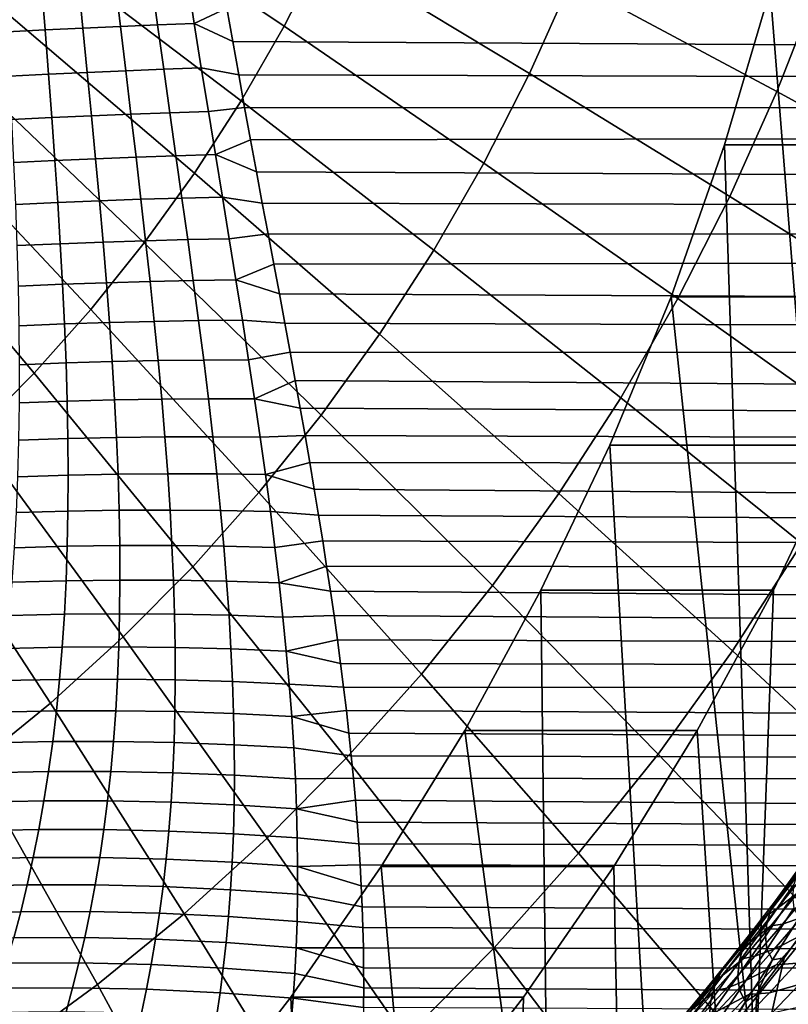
# Model space of a CAD drawing. Header units: metres. Extents: x -248 to 28, y -28 to 28.
# Tile 78 of 256: x -200.54 to -195.45, y -12.02 to -5.5. Entities that reach past the tile are written whole.
import ezdxf

# ---------------------------------------------------------------- set-up
doc = ezdxf.new("R2010")
doc.units = ezdxf.units.M
doc.layers.add('solid_10_061_053_XXX', color=7, linetype='CONTINUOUS')

msp = doc.modelspace()

# ---------------------------------------------------------------- linework, layer by layer
at = {"layer": 'solid_10_061_053_XXX'}
for points in [[(-198.784988, -5.546384, 183.458908), (-198.524582, -5.036012, 183.364136), (-199.925476, -4.205891, 184.278671), (-200.14296, -4.632135, 184.357834)], [(-195.319946, -4.264351, 165.432709), (-195.56781, -5.305993, 165.522919), (-195.065857, -11.56811, 165.340225)], [(-197.159912, -5.859106, 182.390381), (-196.886566, -5.249258, 182.290894), (-198.289642, -4.511836, 183.278625), (-198.524582, -5.036012, 183.364136)], [(-195.522003, -5.979356, 181.245468), (-195.245239, -5.268297, 181.14473), (-196.6436, -4.625021, 182.202454), (-196.886566, -5.249258, 182.290894)], [(-199.070129, -6.041555, 183.562698), (-198.784988, -5.546384, 183.458908), (-200.14296, -4.632135, 184.357834), (-200.381088, -5.045683, 184.444504)], [(-199.379227, -6.520166, 183.675201), (-199.070129, -6.041555, 183.562698), (-200.381088, -5.045683, 184.444504), (-200.639236, -5.445402, 184.538467)], [(-197.462875, -6.452895, 182.500656), (-197.159912, -5.859106, 182.390381), (-198.524582, -5.036012, 183.364136), (-198.784988, -5.546384, 183.458908)], [(-199.380203, -5.528793, 133.93454), (-199.426239, -5.231208, 133.834274), (-199.202881, -5.202627, 133.749222), (-199.164597, -5.426773, 133.822357)], [(-200.391922, -5.273811, 134.024231), (-200.368484, -5.571302, 134.128906), (-200.620331, -5.583912, 134.142441), (-200.638031, -5.286118, 134.037445)], [(-200.146927, -5.262131, 133.997208), (-200.117752, -5.55945, 134.101242), (-200.368484, -5.571302, 134.128906), (-200.391922, -5.273811, 134.024231)], [(-199.903793, -5.251114, 133.956436), (-199.868942, -5.548391, 134.05954), (-200.117752, -5.55945, 134.101242), (-200.146927, -5.262131, 133.997208)], [(-199.663315, -5.240796, 133.902069), (-199.622833, -5.538161, 134.003906), (-199.868942, -5.548391, 134.05954), (-199.903793, -5.251114, 133.956436)], [(-199.426239, -5.231208, 133.834274), (-199.380203, -5.528793, 133.93454), (-199.622833, -5.538161, 134.003906), (-199.663315, -5.240796, 133.902069)], [(-195.833374, -6.674026, 181.358795), (-195.522003, -5.979356, 181.245468), (-196.886566, -5.249258, 182.290894), (-197.159912, -5.859106, 182.390381)], [(-194.197861, -6.701112, 180.143784), (-193.88768, -5.904223, 180.030884), (-195.245239, -5.268297, 181.14473), (-195.522003, -5.979356, 181.245468)], [(-199.125595, -5.648965, 133.898621), (-199.164597, -5.426773, 133.822357), (-111.814003, -5.301312, 101.980095), (-111.70015, -6.139236, 102.292908)], [(-195.869247, -6.331591, 165.632629), (-195.66951, -12.577885, 165.559937), (-195.065857, -11.56811, 165.340225), (-195.56781, -5.305993, 165.522919)], [(-194.028732, -5.306013, 169.751541), (-194.3302, -6.331688, 169.861267), (-195.869247, -6.331591, 165.632629), (-195.56781, -5.305993, 165.522919)], [(-199.711441, -6.980906, 183.796112), (-199.379227, -6.520166, 183.675201), (-200.639236, -5.445402, 184.538467), (-200.916702, -5.830194, 184.63945)], [(-199.380203, -5.528793, 133.93454), (-199.164597, -5.426773, 133.822357), (-199.125595, -5.648965, 133.898621)], [(-199.622833, -5.538161, 134.003906), (-199.582123, -5.831332, 134.111237), (-199.834167, -5.84131, 134.168091), (-199.868942, -5.548391, 134.05954)], [(-199.380203, -5.528793, 133.93454), (-199.333633, -5.822365, 134.040314), (-199.582123, -5.831332, 134.111237), (-199.622833, -5.538161, 134.003906)], [(-199.380203, -5.528793, 133.93454), (-199.125595, -5.648965, 133.898621), (-199.086258, -5.868684, 133.977875), (-199.333633, -5.822365, 134.040314)], [(-200.368484, -5.571302, 134.128906), (-200.345703, -5.864164, 134.238953), (-200.603592, -5.876969, 134.252716), (-200.620331, -5.583912, 134.142441)], [(-200.117752, -5.55945, 134.101242), (-200.088959, -5.852265, 134.210709), (-200.345703, -5.864164, 134.238953), (-200.368484, -5.571302, 134.128906)], [(-199.868942, -5.548391, 134.05954), (-199.834167, -5.84131, 134.168091), (-200.088959, -5.852265, 134.210709), (-200.117752, -5.55945, 134.101242)], [(-197.794617, -7.028997, 182.621399), (-197.462875, -6.452895, 182.500656), (-198.784988, -5.546384, 183.458908), (-199.070129, -6.041555, 183.562698)], [(-199.086258, -5.868684, 133.977875), (-199.125595, -5.648965, 133.898621), (-111.70015, -6.139236, 102.292908)], [(-200.065857, -7.422511, 183.92511), (-199.711441, -6.980906, 183.796112), (-200.916702, -5.830194, 184.63945), (-201.212692, -6.199007, 184.747192)], [(-200.345703, -5.864164, 134.238953), (-200.323929, -6.152267, 134.354218), (-200.58812, -6.165162, 134.368134), (-200.603592, -5.876969, 134.252716)], [(-200.088959, -5.852265, 134.210709), (-200.060867, -6.140448, 134.325485), (-200.323929, -6.152267, 134.354218), (-200.345703, -5.864164, 134.238953)], [(-199.834167, -5.84131, 134.168091), (-199.799805, -6.129743, 134.282043), (-200.060867, -6.140448, 134.325485), (-200.088959, -5.852265, 134.210709)], [(-199.582123, -5.831332, 134.111237), (-199.541534, -6.120185, 134.223999), (-199.799805, -6.129743, 134.282043), (-199.834167, -5.84131, 134.168091)], [(-199.333633, -5.822365, 134.040314), (-199.286896, -6.111804, 134.151566), (-199.541534, -6.120185, 134.223999), (-199.582123, -5.831332, 134.111237)], [(-199.286896, -6.111804, 134.151566), (-199.333633, -5.822365, 134.040314), (-199.086258, -5.868684, 133.977875), (-199.046967, -6.085386, 134.059952)], [(-196.178467, -7.350403, 181.48439), (-195.833374, -6.674026, 181.358795), (-197.159912, -5.859106, 182.390381), (-197.462875, -6.452895, 182.500656)], [(-199.046967, -6.085386, 134.059952), (-199.086258, -5.868684, 133.977875), (-111.70015, -6.139236, 102.292908)], [(-194.546799, -7.479634, 180.270782), (-194.197861, -6.701112, 180.143784), (-195.522003, -5.979356, 181.245468), (-195.833374, -6.674026, 181.358795)], [(-198.154236, -7.585833, 182.752289), (-197.794617, -7.028997, 182.621399), (-199.070129, -6.041555, 183.562698), (-199.379227, -6.520166, 183.675201)], [(-199.541534, -6.120185, 134.223999), (-199.501389, -6.404614, 134.342133), (-199.766174, -6.413588, 134.401276), (-199.799805, -6.129743, 134.282043)], [(-199.286896, -6.111804, 134.151566), (-199.240295, -6.397006, 134.268234), (-199.501389, -6.404614, 134.342133), (-199.541534, -6.120185, 134.223999)], [(-199.240295, -6.397006, 134.268234), (-199.286896, -6.111804, 134.151566), (-199.046967, -6.085386, 134.059952), (-199.007568, -6.299296, 134.144821)], [(-199.007568, -6.299296, 134.144821), (-199.046967, -6.085386, 134.059952), (-111.70015, -6.139236, 102.292908)], [(-200.323929, -6.152267, 134.354218), (-200.303436, -6.435512, 134.474609), (-200.574219, -6.448392, 134.488556), (-200.58812, -6.165162, 134.368134)], [(-200.060867, -6.140448, 134.325485), (-200.033798, -6.423898, 134.44548), (-200.303436, -6.435512, 134.474609), (-200.323929, -6.152267, 134.354218)], [(-199.799805, -6.129743, 134.282043), (-199.766174, -6.413588, 134.401276), (-200.033798, -6.423898, 134.44548), (-200.060867, -6.140448, 134.325485)], [(-198.968399, -6.510089, 134.232361), (-199.007568, -6.299296, 134.144821), (-111.70015, -6.139236, 102.292908), (-111.569824, -6.956388, 102.65097)], [(-200.441513, -7.843772, 184.061844), (-200.065857, -7.422511, 183.92511), (-201.212692, -6.199007, 184.747192), (-201.526428, -6.550828, 184.861374)], [(-199.240295, -6.397006, 134.268234), (-199.007568, -6.299296, 134.144821), (-198.968399, -6.510089, 134.232361)], [(-195.869247, -6.331591, 165.632629), (-196.223389, -7.338163, 165.761536), (-195.66951, -12.577885, 165.559937)], [(-194.3302, -6.331688, 169.861267), (-194.684235, -7.337977, 169.990128), (-196.223389, -7.338163, 165.761536), (-195.869247, -6.331591, 165.632629)], [(-200.303436, -6.435512, 134.474609), (-200.284531, -6.713821, 134.599976), (-200.562164, -6.72659, 134.613861), (-200.574219, -6.448392, 134.488556)], [(-200.033798, -6.423898, 134.44548), (-200.008041, -6.702531, 134.570557), (-200.284531, -6.713821, 134.599976), (-200.303436, -6.435512, 134.474609)], [(-199.766174, -6.413588, 134.401276), (-199.733582, -6.692758, 134.525696), (-200.008041, -6.702531, 134.570557), (-200.033798, -6.423898, 134.44548)], [(-199.501389, -6.404614, 134.342133), (-199.462021, -6.684531, 134.46553), (-199.733582, -6.692758, 134.525696), (-199.766174, -6.413588, 134.401276)], [(-199.240295, -6.397006, 134.268234), (-199.194199, -6.677876, 134.390244), (-199.462021, -6.684531, 134.46553), (-199.501389, -6.404614, 134.342133)], [(-199.240295, -6.397006, 134.268234), (-198.968399, -6.510089, 134.232361), (-198.929733, -6.717499, 134.322418), (-199.194199, -6.677876, 134.390244)], [(-196.556351, -8.006633, 181.621933), (-196.178467, -7.350403, 181.48439), (-197.462875, -6.452895, 182.500656), (-197.794617, -7.028997, 182.621399)], [(-198.540756, -8.121877, 182.892975), (-198.154236, -7.585833, 182.752289), (-199.379227, -6.520166, 183.675201), (-199.711441, -6.980906, 183.796112)], [(-198.929733, -6.717499, 134.322418), (-198.968399, -6.510089, 134.232361), (-111.569824, -6.956388, 102.65097)], [(-200.837372, -8.243533, 184.205917), (-200.441513, -7.843772, 184.061844), (-201.526428, -6.550828, 184.861374), (-201.85704, -6.884695, 184.981705)], [(-200.284531, -6.713821, 134.599976), (-200.267487, -6.987129, 134.730225), (-200.5522, -6.999696, 134.743896), (-200.562164, -6.72659, 134.613861)], [(-200.008041, -6.702531, 134.570557), (-199.983902, -6.976276, 134.700623), (-200.267487, -6.987129, 134.730225), (-200.284531, -6.713821, 134.599976)], [(-199.733582, -6.692758, 134.525696), (-199.702347, -6.967173, 134.655212), (-199.983902, -6.976276, 134.700623), (-200.008041, -6.702531, 134.570557)], [(-199.462021, -6.684531, 134.46553), (-199.423737, -6.959848, 134.594131), (-199.702347, -6.967173, 134.655212), (-199.733582, -6.692758, 134.525696)], [(-199.194199, -6.677876, 134.390244), (-199.148926, -6.954324, 134.517563), (-199.423737, -6.959848, 134.594131), (-199.462021, -6.684531, 134.46553)], [(-199.148926, -6.954324, 134.517563), (-199.194199, -6.677876, 134.390244), (-198.929733, -6.717499, 134.322418), (-198.891464, -6.921649, 134.414932)], [(-194.933548, -8.237655, 180.41156), (-194.546799, -7.479634, 180.270782), (-195.833374, -6.674026, 181.358795), (-196.178467, -7.350403, 181.48439)], [(-198.891464, -6.921649, 134.414932), (-198.929733, -6.717499, 134.322418), (-111.569824, -6.956388, 102.65097)], [(-199.983902, -6.976276, 134.700623), (-199.961594, -7.245079, 134.835556), (-200.252518, -7.255391, 134.865189), (-200.267487, -6.987129, 134.730225)], [(-199.702347, -6.967173, 134.655212), (-199.672714, -7.236772, 134.789719), (-199.961594, -7.245079, 134.835556), (-199.983902, -6.976276, 134.700623)], [(-199.423737, -6.959848, 134.594131), (-199.386795, -7.230495, 134.727829), (-199.672714, -7.236772, 134.789719), (-199.702347, -6.967173, 134.655212)], [(-199.148926, -6.954324, 134.517563), (-199.104736, -7.226271, 134.65007), (-199.386795, -7.230495, 134.727829), (-199.423737, -6.959848, 134.594131)], [(-199.104736, -7.226271, 134.65007), (-199.148926, -6.954324, 134.517563), (-198.891464, -6.921649, 134.414932), (-198.853836, -7.122461, 134.509842)], [(-198.853836, -7.122461, 134.509842), (-198.891464, -6.921649, 134.414932), (-111.569824, -6.956388, 102.65097)], [(-198.817017, -7.319857, 134.60704), (-198.853836, -7.122461, 134.509842), (-111.569824, -6.956388, 102.65097), (-111.42347, -7.75, 103.053078)], [(-200.267487, -6.987129, 134.730225), (-200.252518, -7.255391, 134.865189), (-200.544571, -7.267675, 134.878525), (-200.5522, -6.999696, 134.743896)], [(-198.953094, -8.635659, 183.043045), (-198.540756, -8.121877, 182.892975), (-199.711441, -6.980906, 183.796112), (-200.065857, -7.422511, 183.92511)], [(-196.965988, -8.640917, 181.771027), (-196.556351, -8.006633, 181.621933), (-197.794617, -7.028997, 182.621399), (-198.154236, -7.585833, 182.752289)], [(-199.104736, -7.226271, 134.65007), (-198.853836, -7.122461, 134.509842), (-198.817017, -7.319857, 134.60704)], [(-199.672714, -7.236772, 134.789719), (-199.644928, -7.5015, 134.929108), (-199.941376, -7.508897, 134.975235), (-199.961594, -7.245079, 134.835556)], [(-199.386795, -7.230495, 134.727829), (-199.351471, -7.496409, 134.866547), (-199.644928, -7.5015, 134.929108), (-199.672714, -7.236772, 134.789719)], [(-199.104736, -7.226271, 134.65007), (-199.061905, -7.493642, 134.78772), (-199.351471, -7.496409, 134.866547), (-199.386795, -7.230495, 134.727829)], [(-199.104736, -7.226271, 134.65007), (-198.817017, -7.319857, 134.60704), (-198.78096, -7.513888, 134.706451), (-199.061905, -7.493642, 134.78772)], [(-200.252518, -7.255391, 134.865189), (-200.239868, -7.518577, 135.004761), (-200.539474, -7.530509, 135.017593), (-200.544571, -7.267675, 134.878525)], [(-199.961594, -7.245079, 134.835556), (-199.941376, -7.508897, 134.975235), (-200.239868, -7.518577, 135.004761), (-200.252518, -7.255391, 134.865189)], [(-198.78096, -7.513888, 134.706451), (-198.817017, -7.319857, 134.60704), (-111.42347, -7.75, 103.053078)], [(-194.684235, -7.337977, 169.990128), (-195.089905, -8.322156, 170.137772), (-196.628922, -8.322003, 165.909134), (-196.223389, -7.338163, 165.761536)], [(-196.628922, -8.322003, 165.909134), (-196.322739, -13.552036, 165.797699), (-195.66951, -12.577885, 165.559937), (-196.223389, -7.338163, 165.761536)], [(-195.357056, -8.973097, 180.565704), (-194.933548, -8.237655, 180.41156), (-196.178467, -7.350403, 181.48439), (-196.556351, -8.006633, 181.621933)], [(-199.390152, -9.125772, 183.202118), (-198.953094, -8.635659, 183.043045), (-200.065857, -7.422511, 183.92511), (-200.441513, -7.843772, 184.061844)], [(-199.351471, -7.496409, 134.866547), (-199.317993, -7.757533, 135.010147), (-199.619232, -7.761314, 135.073257), (-199.644928, -7.5015, 134.929108)], [(-199.061905, -7.493642, 134.78772), (-199.020706, -7.756367, 134.930389), (-199.317993, -7.757533, 135.010147), (-199.351471, -7.496409, 134.866547)], [(-199.020706, -7.756367, 134.930389), (-199.061905, -7.493642, 134.78772), (-198.78096, -7.513888, 134.706451), (-198.745834, -7.704686, 134.80809)], [(-200.239868, -7.518577, 135.004761), (-200.229736, -7.776669, 135.148788), (-200.537079, -7.788193, 135.160965), (-200.539474, -7.530509, 135.017593)], [(-199.941376, -7.508897, 134.975235), (-199.923462, -7.767699, 135.119522), (-200.229736, -7.776669, 135.148788), (-200.239868, -7.518577, 135.004761)], [(-199.644928, -7.5015, 134.929108), (-199.619232, -7.761314, 135.073257), (-199.923462, -7.767699, 135.119522), (-199.941376, -7.508897, 134.975235)], [(-198.745834, -7.704686, 134.80809), (-198.78096, -7.513888, 134.706451), (-111.42347, -7.75, 103.053078)], [(-197.406265, -9.251516, 181.931274), (-196.965988, -8.640917, 181.771027), (-198.154236, -7.585833, 182.752289), (-198.540756, -8.121877, 182.892975)], [(-199.317993, -7.757533, 135.010147), (-199.28656, -8.013818, 135.158539), (-199.595795, -8.01618, 135.222046), (-199.619232, -7.761314, 135.073257)], [(-199.020706, -7.756367, 134.930389), (-198.981339, -8.014385, 135.078003), (-199.28656, -8.013818, 135.158539), (-199.317993, -7.757533, 135.010147)], [(-198.981339, -8.014385, 135.078003), (-199.020706, -7.756367, 134.930389), (-198.745834, -7.704686, 134.80809), (-198.7117, -7.892222, 134.91185)], [(-198.745834, -7.704686, 134.80809), (-111.42347, -7.75, 103.053078), (-111.261581, -8.517389, 103.497864), (-198.7117, -7.892222, 134.91185)], [(-200.229736, -7.776669, 135.148788), (-200.222275, -8.029659, 135.29715), (-200.537567, -8.040733, 135.308502), (-200.537079, -7.788193, 135.160965)], [(-199.923462, -7.767699, 135.119522), (-199.90802, -8.021466, 135.268295), (-200.222275, -8.029659, 135.29715), (-200.229736, -7.776669, 135.148788)], [(-199.619232, -7.761314, 135.073257), (-199.595795, -8.01618, 135.222046), (-199.90802, -8.021466, 135.268295), (-199.923462, -7.767699, 135.119522)], [(-199.850708, -9.590871, 183.369751), (-199.390152, -9.125772, 183.202118), (-200.441513, -7.843772, 184.061844), (-200.837372, -8.243533, 184.205917)], [(-198.981339, -8.014385, 135.078003), (-198.7117, -7.892222, 134.91185), (-198.678574, -8.076551, 135.017685)], [(-198.678574, -8.076551, 135.017685), (-198.7117, -7.892222, 134.91185), (-111.261581, -8.517389, 103.497864)], [(-199.595795, -8.01618, 135.222046), (-199.574814, -8.26607, 135.375336), (-199.895233, -8.270186, 135.421402), (-199.90802, -8.021466, 135.268295)], [(-199.28656, -8.013818, 135.158539), (-199.257401, -8.265221, 135.3116), (-199.574814, -8.26607, 135.375336), (-199.595795, -8.01618, 135.222046)], [(-198.981339, -8.014385, 135.078003), (-198.944, -8.267637, 135.230423), (-199.257401, -8.265221, 135.3116), (-199.28656, -8.013818, 135.158539)], [(-198.944, -8.267637, 135.230423), (-198.981339, -8.014385, 135.078003), (-198.678574, -8.076551, 135.017685), (-198.64653, -8.257916, 135.125687)], [(-195.816132, -9.683944, 180.732788), (-195.357056, -8.973097, 180.565704), (-196.556351, -8.006633, 181.621933), (-196.965988, -8.640917, 181.771027)], [(-200.222275, -8.029659, 135.29715), (-200.217667, -8.277554, 135.449677), (-200.541077, -8.28815, 135.460052), (-200.537567, -8.040733, 135.308502)], [(-199.90802, -8.021466, 135.268295), (-199.895233, -8.270186, 135.421402), (-200.217667, -8.277554, 135.449677), (-200.222275, -8.029659, 135.29715)], [(-198.64653, -8.257916, 135.125687), (-198.678574, -8.076551, 135.017685), (-111.261581, -8.517389, 103.497864)], [(-197.875961, -9.836759, 182.102234), (-197.406265, -9.251516, 181.931274), (-198.540756, -8.121877, 182.892975), (-198.953094, -8.635659, 183.043045)], [(-200.333496, -10.029682, 183.545471), (-199.850708, -9.590871, 183.369751), (-200.837372, -8.243533, 184.205917), (-201.25235, -8.6207, 184.356949)], [(-200.217667, -8.277554, 135.449677), (-200.216003, -8.520365, 135.606247), (-200.547699, -8.530473, 135.615479), (-200.541077, -8.28815, 135.460052)], [(-199.895233, -8.270186, 135.421402), (-199.885223, -8.513856, 135.57872), (-200.216003, -8.520365, 135.606247), (-200.217667, -8.277554, 135.449677)], [(-199.574814, -8.26607, 135.375336), (-199.556427, -8.510967, 135.53299), (-199.885223, -8.513856, 135.57872), (-199.895233, -8.270186, 135.421402)], [(-199.257401, -8.265221, 135.3116), (-199.230637, -8.511707, 135.469193), (-199.556427, -8.510967, 135.53299), (-199.574814, -8.26607, 135.375336)], [(-198.944, -8.267637, 135.230423), (-198.908875, -8.516074, 135.387527), (-199.230637, -8.511707, 135.469193), (-199.257401, -8.265221, 135.3116)], [(-198.908875, -8.516074, 135.387527), (-198.944, -8.267637, 135.230423), (-198.64653, -8.257916, 135.125687), (-198.615616, -8.436261, 135.235733)], [(-198.615616, -8.436261, 135.235733), (-198.64653, -8.257916, 135.125687), (-111.261581, -8.517389, 103.497864)], [(-197.085022, -9.281114, 166.075134), (-197.023758, -14.487888, 166.052841), (-196.322739, -13.552036, 165.797699), (-196.628922, -8.322003, 165.909134)], [(-195.089905, -8.322156, 170.137772), (-195.545853, -9.280976, 170.303726), (-197.085022, -9.281114, 166.075134), (-196.628922, -8.322003, 165.909134)], [(-195.031189, -13.894281, 170.116409), (-195.749695, -14.816537, 170.377914), (-195.545853, -9.280976, 170.303726), (-195.089905, -8.322156, 170.137772)], [(-198.908875, -8.516074, 135.387527), (-198.615616, -8.436261, 135.235733), (-198.585831, -8.611685, 135.347824)], [(-198.615616, -8.436261, 135.235733), (-111.261581, -8.517389, 103.497864), (-111.084709, -9.255959, 103.983826), (-198.585831, -8.611685, 135.347824)], [(-200.216003, -8.520365, 135.606247), (-200.217392, -8.758115, 135.766708), (-200.557541, -8.76774, 135.774612), (-200.547699, -8.530473, 135.615479)], [(-199.885223, -8.513856, 135.57872), (-199.878113, -8.752481, 135.740097), (-200.217392, -8.758115, 135.766708), (-200.216003, -8.520365, 135.606247)], [(-199.556427, -8.510967, 135.53299), (-199.540771, -8.750857, 135.69487), (-199.878113, -8.752481, 135.740097), (-199.885223, -8.513856, 135.57872)], [(-199.230637, -8.511707, 135.469193), (-199.206421, -8.753249, 135.63118), (-199.540771, -8.750857, 135.69487), (-199.556427, -8.510967, 135.53299)], [(-198.908875, -8.516074, 135.387527), (-198.876129, -8.759647, 135.54921), (-199.206421, -8.753249, 135.63118), (-199.230637, -8.511707, 135.469193)], [(-198.908875, -8.516074, 135.387527), (-198.585831, -8.611685, 135.347824), (-198.557236, -8.784451, 135.462067), (-198.876129, -8.759647, 135.54921)], [(-200.837219, -10.441004, 183.728821), (-200.333496, -10.029682, 183.545471), (-201.25235, -8.6207, 184.356949), (-201.685303, -8.974238, 184.514542)], [(-198.373795, -10.395039, 182.283432), (-197.875961, -9.836759, 182.102234), (-198.953094, -8.635659, 183.043045), (-199.390152, -9.125772, 183.202118)], [(-198.557236, -8.784451, 135.462067), (-198.585831, -8.611685, 135.347824), (-111.084709, -9.255959, 103.983826)], [(-196.309555, -10.368249, 180.912384), (-195.816132, -9.683944, 180.732788), (-196.965988, -8.640917, 181.771027), (-197.406265, -9.251516, 181.931274)], [(-200.217392, -8.758115, 135.766708), (-200.221939, -8.990833, 135.930908), (-200.570679, -8.999999, 135.937332), (-200.557541, -8.76774, 135.774612)], [(-199.878113, -8.752481, 135.740097), (-199.874008, -8.986074, 135.905396), (-200.221939, -8.990833, 135.930908), (-200.217392, -8.758115, 135.766708)], [(-199.540771, -8.750857, 135.69487), (-199.527954, -8.985738, 135.86084), (-199.874008, -8.986074, 135.905396), (-199.878113, -8.752481, 135.740097)], [(-199.206421, -8.753249, 135.63118), (-199.184875, -8.989823, 135.797409), (-199.527954, -8.985738, 135.86084), (-199.540771, -8.750857, 135.69487)], [(-198.876129, -8.759647, 135.54921), (-198.845871, -8.998319, 135.715302), (-199.184875, -8.989823, 135.797409), (-199.206421, -8.753249, 135.63118)], [(-198.845871, -8.998319, 135.715302), (-198.876129, -8.759647, 135.54921), (-198.557236, -8.784451, 135.462067), (-198.529846, -8.954463, 135.578339)], [(-198.529846, -8.954463, 135.578339), (-198.557236, -8.784451, 135.462067), (-111.084709, -9.255959, 103.983826)], [(-200.221939, -8.990833, 135.930908), (-200.229706, -9.218558, 136.098724), (-200.587158, -9.227304, 136.103485), (-200.570679, -8.999999, 135.937332)], [(-199.874008, -8.986074, 135.905396), (-199.872971, -9.214657, 136.074448), (-200.229706, -9.218558, 136.098724), (-200.221939, -8.990833, 135.930908)], [(-199.527954, -8.985738, 135.86084), (-199.518066, -9.215611, 136.030746), (-199.872971, -9.214657, 136.074448), (-199.874008, -8.986074, 135.905396)], [(-199.184875, -8.989823, 135.797409), (-199.166107, -9.221416, 135.967758), (-199.518066, -9.215611, 136.030746), (-199.527954, -8.985738, 135.86084)], [(-198.845871, -8.998319, 135.715302), (-198.818237, -9.232056, 135.885681), (-199.166107, -9.221416, 135.967758), (-199.184875, -8.989823, 135.797409)], [(-198.818237, -9.232056, 135.885681), (-198.845871, -8.998319, 135.715302), (-198.529846, -8.954463, 135.578339), (-198.503693, -9.121868, 135.696686)], [(-198.503693, -9.121868, 135.696686), (-198.529846, -8.954463, 135.578339), (-111.084709, -9.255959, 103.983826)], [(-194.706284, -10.713461, 179.639023), (-194.198395, -9.927042, 179.454163), (-195.357056, -8.973097, 180.565704), (-195.816132, -9.683944, 180.732788)], [(-198.898407, -10.924828, 182.47438), (-198.373795, -10.395039, 182.283432), (-199.390152, -9.125772, 183.202118), (-199.850708, -9.590871, 183.369751)], [(-198.818237, -9.232056, 135.885681), (-198.503693, -9.121868, 135.696686), (-198.478775, -9.2869, 135.817245)], [(-198.503693, -9.121868, 135.696686), (-111.084709, -9.255959, 103.983826), (-110.89344, -9.963208, 104.509323), (-198.478775, -9.2869, 135.817245)], [(-200.229706, -9.218558, 136.098724), (-200.240738, -9.441335, 136.269989), (-200.607025, -9.449714, 136.272949), (-200.587158, -9.227304, 136.103485)], [(-199.872971, -9.214657, 136.074448), (-199.875061, -9.438254, 136.247131), (-200.240738, -9.441335, 136.269989), (-200.229706, -9.218558, 136.098724)], [(-199.518066, -9.215611, 136.030746), (-199.511169, -9.440485, 136.204453), (-199.875061, -9.438254, 136.247131), (-199.872971, -9.214657, 136.074448)], [(-199.166107, -9.221416, 135.967758), (-199.150192, -9.448019, 136.142075), (-199.511169, -9.440485, 136.204453), (-199.518066, -9.215611, 136.030746)], [(-198.818237, -9.232056, 135.885681), (-198.793289, -9.460831, 136.060196), (-199.150192, -9.448019, 136.142075), (-199.166107, -9.221416, 135.967758)], [(-198.793289, -9.460831, 136.060196), (-198.818237, -9.232056, 135.885681), (-198.478775, -9.2869, 135.817245), (-198.455109, -9.449437, 135.93985)], [(-196.835953, -11.024134, 181.103973), (-196.309555, -10.368249, 180.912384), (-197.406265, -9.251516, 181.931274), (-197.875961, -9.836759, 182.102234)], [(-198.455109, -9.449437, 135.93985), (-198.478775, -9.2869, 135.817245), (-110.89344, -9.963208, 104.509323)], [(-195.545853, -9.280976, 170.303726), (-196.050766, -10.211637, 170.487503), (-197.589844, -10.211597, 166.258881), (-197.085022, -9.281114, 166.075134)], [(-197.085022, -9.281114, 166.075134), (-197.589844, -10.211597, 166.258881), (-197.023758, -14.487888, 166.052841)], [(-195.749695, -14.816537, 170.377914), (-196.050766, -10.211637, 170.487503), (-195.545853, -9.280976, 170.303726)], [(-200.240738, -9.441335, 136.269989), (-200.255051, -9.659211, 136.444565), (-200.63028, -9.667299, 136.445557), (-200.607025, -9.449714, 136.272949)], [(-199.875061, -9.438254, 136.247131), (-199.880325, -9.656902, 136.423294), (-200.255051, -9.659211, 136.444565), (-200.240738, -9.441335, 136.269989)], [(-199.511169, -9.440485, 136.204453), (-199.507309, -9.660378, 136.38179), (-199.880325, -9.656902, 136.423294), (-199.875061, -9.438254, 136.247131)], [(-199.150192, -9.448019, 136.142075), (-199.137192, -9.669629, 136.32019), (-199.507309, -9.660378, 136.38179), (-199.511169, -9.440485, 136.204453)], [(-198.793289, -9.460831, 136.060196), (-198.771118, -9.684626, 136.238678), (-199.137192, -9.669629, 136.32019), (-199.150192, -9.448019, 136.142075)], [(-198.771118, -9.684626, 136.238678), (-198.793289, -9.460831, 136.060196), (-198.455109, -9.449437, 135.93985), (-198.432739, -9.609662, 136.064636)], [(-198.432739, -9.609662, 136.064636), (-198.455109, -9.449437, 135.93985), (-110.89344, -9.963208, 104.509323)], [(-199.448364, -11.424671, 182.674545), (-198.898407, -10.924828, 182.47438), (-199.850708, -9.590871, 183.369751), (-200.333496, -10.029682, 183.545471)], [(-198.771118, -9.684626, 136.238678), (-198.432739, -9.609662, 136.064636), (-198.411652, -9.767754, 136.191696)], [(-198.411652, -9.767754, 136.191696), (-198.432739, -9.609662, 136.064636), (-110.89344, -9.963208, 104.509323)], [(-200.255051, -9.659211, 136.444565), (-200.272659, -9.872246, 136.62233), (-200.656952, -9.880131, 136.621201), (-200.63028, -9.667299, 136.445557)], [(-199.880325, -9.656902, 136.423294), (-199.888779, -9.870638, 136.602783), (-200.272659, -9.872246, 136.62233), (-200.255051, -9.659211, 136.444565)], [(-199.507309, -9.660378, 136.38179), (-199.506546, -9.875312, 136.562607), (-199.888779, -9.870638, 136.602783), (-199.880325, -9.656902, 136.423294)], [(-199.137192, -9.669629, 136.32019), (-199.127136, -9.886253, 136.501953), (-199.506546, -9.875312, 136.562607), (-199.507309, -9.660378, 136.38179)], [(-198.771118, -9.684626, 136.238678), (-198.75177, -9.903427, 136.42099), (-199.127136, -9.886253, 136.501953), (-199.137192, -9.669629, 136.32019)], [(-198.75177, -9.903427, 136.42099), (-198.771118, -9.684626, 136.238678), (-198.411652, -9.767754, 136.191696), (-198.391861, -9.923591, 136.320892)], [(-195.252167, -11.470514, 179.837708), (-194.706284, -10.713461, 179.639023), (-195.816132, -9.683944, 180.732788), (-196.309555, -10.368249, 180.912384)], [(-198.391861, -9.923591, 136.320892), (-198.411652, -9.767754, 136.191696), (-110.89344, -9.963208, 104.509323)], [(-197.39389, -11.649803, 181.307037), (-196.835953, -11.024134, 181.103973), (-197.875961, -9.836759, 182.102234), (-198.373795, -10.395039, 182.283432)], [(-200.272659, -9.872246, 136.62233), (-200.293579, -10.0805, 136.803131), (-200.687027, -10.088286, 136.799744), (-200.656952, -9.880131, 136.621201)], [(-199.888779, -9.870638, 136.602783), (-199.900452, -10.079508, 136.785446), (-200.293579, -10.0805, 136.803131), (-200.272659, -9.872246, 136.62233)], [(-199.506546, -9.875312, 136.562607), (-199.508865, -10.085315, 136.746765), (-199.900452, -10.079508, 136.785446), (-199.888779, -9.870638, 136.602783)], [(-199.127136, -9.886253, 136.501953), (-199.120071, -10.097902, 136.687195), (-199.508865, -10.085315, 136.746765), (-199.506546, -9.875312, 136.562607)], [(-198.75177, -9.903427, 136.42099), (-198.735291, -10.117229, 136.606949), (-199.120071, -10.097902, 136.687195), (-199.127136, -9.886253, 136.501953)], [(-198.735291, -10.117229, 136.606949), (-198.75177, -9.903427, 136.42099), (-198.391861, -9.923591, 136.320892), (-198.373398, -10.077373, 136.452362)], [(-198.391861, -9.923591, 136.320892), (-110.89344, -9.963208, 104.509323), (-110.688438, -10.636745, 105.072571), (-198.373398, -10.077373, 136.452362)], [(-200.022141, -11.893201, 182.883377), (-199.448364, -11.424671, 182.674545), (-200.333496, -10.029682, 183.545471), (-200.837219, -10.441004, 183.728821)], [(-200.293579, -10.0805, 136.803131), (-200.31778, -10.28404, 136.986832), (-200.720459, -10.291849, 136.981064), (-200.687027, -10.088286, 136.799744)], [(-199.900452, -10.079508, 136.785446), (-199.915298, -10.283565, 136.971161), (-200.31778, -10.28404, 136.986832), (-200.293579, -10.0805, 136.803131)], [(-199.508865, -10.085315, 136.746765), (-199.514282, -10.290423, 136.934097), (-199.915298, -10.283565, 136.971161), (-199.900452, -10.079508, 136.785446)], [(-199.120071, -10.097902, 136.687195), (-199.115982, -10.304595, 136.875793), (-199.514282, -10.290423, 136.934097), (-199.508865, -10.085315, 136.746765)], [(-198.735291, -10.117229, 136.606949), (-198.72168, -10.326035, 136.796387), (-199.115982, -10.304595, 136.875793), (-199.120071, -10.097902, 136.687195)], [(-198.735291, -10.117229, 136.606949), (-198.373398, -10.077373, 136.452362), (-198.356262, -10.229217, 136.586227)], [(-198.356262, -10.229217, 136.586227), (-198.373398, -10.077373, 136.452362), (-110.688438, -10.636745, 105.072571)], [(-198.735291, -10.117229, 136.606949), (-198.356262, -10.229217, 136.586227), (-198.340469, -10.37902, 136.722351), (-198.72168, -10.326035, 136.796387)], [(-198.340469, -10.37902, 136.722351), (-198.356262, -10.229217, 136.586227), (-110.688438, -10.636745, 105.072571)], [(-198.142136, -11.111199, 166.4599), (-197.770432, -15.382627, 166.324615), (-197.023758, -14.487888, 166.052841), (-197.589844, -10.211597, 166.258881)], [(-196.050766, -10.211637, 170.487503), (-196.603073, -11.111258, 170.688522), (-198.142136, -11.111199, 166.4599), (-197.589844, -10.211597, 166.258881)], [(-195.749695, -14.816537, 170.377914), (-196.513214, -15.696678, 170.655823), (-196.603073, -11.111258, 170.688522), (-196.050766, -10.211637, 170.487503)], [(-200.31778, -10.28404, 136.986832), (-200.345245, -10.482939, 137.173309), (-200.757233, -10.490905, 137.165039), (-200.720459, -10.291849, 136.981064)], [(-199.915298, -10.283565, 136.971161), (-199.933334, -10.482863, 137.15976), (-200.345245, -10.482939, 137.173309), (-200.31778, -10.28404, 136.986832)], [(-199.514282, -10.290423, 136.934097), (-199.522781, -10.490677, 137.124481), (-199.933334, -10.482863, 137.15976), (-199.915298, -10.283565, 136.971161)], [(-199.115982, -10.304595, 136.875793), (-199.114899, -10.506356, 137.067551), (-199.522781, -10.490677, 137.124481), (-199.514282, -10.290423, 136.934097)], [(-198.72168, -10.326035, 136.796387), (-198.710953, -10.529852, 136.989166), (-199.114899, -10.506356, 137.067551), (-199.115982, -10.304595, 136.875793)], [(-198.710953, -10.529852, 136.989166), (-198.72168, -10.326035, 136.796387), (-198.340469, -10.37902, 136.722351), (-198.326019, -10.526987, 136.860916)], [(-197.981827, -12.243542, 181.521042), (-197.39389, -11.649803, 181.307037), (-198.373795, -10.395039, 182.283432), (-198.898407, -10.924828, 182.47438)], [(-198.326019, -10.526987, 136.860916), (-198.340469, -10.37902, 136.722351), (-110.688438, -10.636745, 105.072571)], [(-195.834518, -12.196129, 180.049667), (-195.252167, -11.470514, 179.837708), (-196.309555, -10.368249, 180.912384), (-196.835953, -11.024134, 181.103973)], [(-200.618164, -12.329133, 183.100311), (-200.022141, -11.893201, 182.883377), (-200.837219, -10.441004, 183.728821), (-201.360474, -10.823707, 183.919266)], [(-200.345245, -10.482939, 137.173309), (-200.375931, -10.677272, 137.362427), (-200.797287, -10.685543, 137.351578), (-200.757233, -10.490905, 137.165039)], [(-199.933334, -10.482863, 137.15976), (-199.954498, -10.677465, 137.351135), (-200.375931, -10.677272, 137.362427), (-200.345245, -10.482939, 137.173309)], [(-199.522781, -10.490677, 137.124481), (-199.534348, -10.686124, 137.317734), (-199.954498, -10.677465, 137.351135), (-199.933334, -10.482863, 137.15976)], [(-199.114899, -10.506356, 137.067551), (-199.116776, -10.703218, 137.262329), (-199.534348, -10.686124, 137.317734), (-199.522781, -10.490677, 137.124481)], [(-198.710953, -10.529852, 136.989166), (-198.70311, -10.728696, 137.185104), (-199.116776, -10.703218, 137.262329), (-199.114899, -10.506356, 137.067551)], [(-198.70311, -10.728696, 137.185104), (-198.710953, -10.529852, 136.989166), (-198.326019, -10.526987, 136.860916), (-198.312943, -10.673168, 137.001968)], [(-198.326019, -10.526987, 136.860916), (-110.688438, -10.636745, 105.072571), (-110.470383, -11.274291, 105.671669), (-198.312943, -10.673168, 137.001968)], [(-200.375931, -10.677272, 137.362427), (-200.409775, -10.867119, 137.554092), (-200.840576, -10.875857, 137.540558), (-200.797287, -10.685543, 137.351578)], [(-199.954498, -10.677465, 137.351135), (-199.978775, -10.867437, 137.545151), (-200.409775, -10.867119, 137.554092), (-200.375931, -10.677272, 137.362427)], [(-199.534348, -10.686124, 137.317734), (-199.54892, -10.876813, 137.513748), (-199.978775, -10.867437, 137.545151), (-199.954498, -10.677465, 137.351135)], [(-199.116776, -10.703218, 137.262329), (-199.121597, -10.895216, 137.459976), (-199.54892, -10.876813, 137.513748), (-199.534348, -10.686124, 137.317734)], [(-198.70311, -10.728696, 137.185104), (-198.312943, -10.673168, 137.001968), (-198.301224, -10.817496, 137.145447)], [(-198.301224, -10.817496, 137.145447), (-198.312943, -10.673168, 137.001968), (-110.470383, -11.274291, 105.671669)], [(-198.70311, -10.728696, 137.185104), (-198.69812, -10.922588, 137.384033), (-199.121597, -10.895216, 137.459976), (-199.116776, -10.703218, 137.262329)], [(-198.70311, -10.728696, 137.185104), (-198.301224, -10.817496, 137.145447), (-198.290909, -10.960173, 137.29158), (-198.69812, -10.922588, 137.384033)], [(-198.290909, -10.960173, 137.29158), (-198.301224, -10.817496, 137.145447), (-110.470383, -11.274291, 105.671669)], [(-200.409775, -10.867119, 137.554092), (-200.446732, -11.052562, 137.748184), (-200.887024, -11.061943, 137.731873), (-200.840576, -10.875857, 137.540558)], [(-199.978775, -10.867437, 137.545151), (-200.006088, -11.05285, 137.741669), (-200.446732, -11.052562, 137.748184), (-200.409775, -10.867119, 137.554092)], [(-199.54892, -10.876813, 137.513748), (-199.566483, -11.062804, 137.712357), (-200.006088, -11.05285, 137.741669), (-199.978775, -10.867437, 137.545151)], [(-199.121597, -10.895216, 137.459976), (-199.129303, -11.082396, 137.660355), (-199.566483, -11.062804, 137.712357), (-199.54892, -10.876813, 137.513748)], [(-198.59816, -12.80372, 181.745361), (-197.981827, -12.243542, 181.521042), (-198.898407, -10.924828, 182.47438), (-199.448364, -11.424671, 182.674545)], [(-198.69812, -10.922588, 137.384033), (-198.695953, -11.11156, 137.5858), (-199.129303, -11.082396, 137.660355), (-199.121597, -10.895216, 137.459976)], [(-198.695953, -11.11156, 137.5858), (-198.69812, -10.922588, 137.384033), (-198.290909, -10.960173, 137.29158), (-198.281982, -11.101176, 137.440338)], [(-198.281982, -11.101176, 137.440338), (-198.290909, -10.960173, 137.29158), (-110.470383, -11.274291, 105.671669)], [(-195.412079, -11.206868, 162.258667), (-195.235672, -10.971591, 162.302551), (-195.297272, -11.023838, 162.579407), (-195.474411, -11.263617, 162.544815)], [(-200.446732, -11.052562, 137.748184), (-200.48671, -11.233688, 137.94458), (-200.936554, -11.243896, 137.925461), (-200.887024, -11.061943, 137.731873)], [(-200.006088, -11.05285, 137.741669), (-200.036377, -11.233775, 137.940582), (-200.48671, -11.233688, 137.94458), (-200.446732, -11.052562, 137.748184)], [(-199.566483, -11.062804, 137.712357), (-199.586945, -11.244157, 137.913452), (-200.036377, -11.233775, 137.940582), (-200.006088, -11.05285, 137.741669)], [(-199.129303, -11.082396, 137.660355), (-199.139877, -11.264801, 137.863281), (-199.586945, -11.244157, 137.913452), (-199.566483, -11.062804, 137.712357)], [(-198.695953, -11.11156, 137.5858), (-198.696548, -11.295643, 137.790237), (-199.139877, -11.264801, 137.863281), (-199.129303, -11.082396, 137.660355)], [(-196.451767, -12.888314, 180.274323), (-195.834518, -12.196129, 180.049667), (-196.835953, -11.024134, 181.103973), (-197.39389, -11.649803, 181.307037)], [(-195.297272, -11.023838, 162.579407), (-195.347748, -11.085099, 162.857834), (-195.525604, -11.330194, 162.832443), (-195.474411, -11.263617, 162.544815)], [(-195.210068, -11.065001, 161.706833), (-195.34021, -11.161663, 161.973618), (-195.520111, -11.39023, 161.921097), (-195.384369, -11.286291, 161.645721)], [(-198.740326, -11.977294, 166.677628), (-198.560883, -16.23399, 166.612305), (-197.770432, -15.382627, 166.324615), (-198.142136, -11.111199, 166.4599)], [(-196.603073, -11.111258, 170.688522), (-197.201111, -11.97713, 170.906189), (-198.740326, -11.977294, 166.677628), (-198.142136, -11.111199, 166.4599)], [(-198.695953, -11.11156, 137.5858), (-198.274475, -11.240489, 137.591736), (-198.268387, -11.378303, 137.746002), (-198.696548, -11.295643, 137.790237)], [(-198.695953, -11.11156, 137.5858), (-198.281982, -11.101176, 137.440338), (-198.274475, -11.240489, 137.591736)], [(-198.274475, -11.240489, 137.591736), (-198.281982, -11.101176, 137.440338), (-110.470383, -11.274291, 105.671669)], [(-196.513214, -15.696678, 170.655823), (-197.319733, -16.532423, 170.949371), (-197.201111, -11.97713, 170.906189), (-196.603073, -11.111258, 170.688522)], [(-195.347748, -11.085099, 162.857834), (-195.386002, -11.154184, 163.137833), (-195.564484, -11.405346, 163.121552), (-195.525604, -11.330194, 162.832443)], [(-195.592468, -11.439328, 162.215652), (-195.412079, -11.206868, 162.258667), (-195.474411, -11.263617, 162.544815), (-195.655472, -11.500877, 162.511124)], [(-195.520111, -11.39023, 161.921097), (-195.34021, -11.161663, 161.973618), (-195.412079, -11.206868, 162.258667), (-195.592468, -11.439328, 162.215652)], [(-195.386002, -11.154184, 163.137833), (-195.410706, -11.2295, 163.419113), (-195.589554, -11.487367, 163.41188), (-195.564484, -11.405346, 163.121552)], [(-200.48671, -11.233688, 137.94458), (-200.529648, -11.410586, 138.143204), (-200.989075, -11.42182, 138.121216), (-200.936554, -11.243896, 137.925461)], [(-200.036377, -11.233775, 137.940582), (-200.06955, -11.410292, 138.141754), (-200.529648, -11.410586, 138.143204), (-200.48671, -11.233688, 137.94458)], [(-199.586945, -11.244157, 137.913452), (-199.61026, -11.420938, 138.116882), (-200.06955, -11.410292, 138.141754), (-200.036377, -11.233775, 137.940582)], [(-199.139877, -11.264801, 137.863281), (-199.153214, -11.44249, 138.068634), (-199.61026, -11.420938, 138.116882), (-199.586945, -11.244157, 137.913452)], [(-198.696548, -11.295643, 137.790237), (-198.69986, -11.474879, 137.997208), (-199.153214, -11.44249, 138.068634), (-199.139877, -11.264801, 137.863281)], [(-198.274475, -11.240489, 137.591736), (-110.470383, -11.274291, 105.671669), (-110.240021, -11.873689, 106.304588), (-198.268387, -11.378303, 137.746002)], [(-195.474411, -11.263617, 162.544815), (-195.525604, -11.330194, 162.832443), (-195.707367, -11.573077, 162.807938), (-195.655472, -11.500877, 162.511124)], [(-195.410706, -11.2295, 163.419113), (-195.420013, -11.308563, 163.701187), (-195.598785, -11.573581, 163.702927), (-195.589554, -11.487367, 163.41188)], [(-195.484238, -11.492873, 161.280167), (-195.304962, -11.276274, 161.350616), (-195.384369, -11.286291, 161.645721), (-195.562546, -11.504435, 161.585434)], [(-195.35849, -11.448357, 160.99028), (-195.181473, -11.235114, 161.070343), (-195.304962, -11.276274, 161.350616), (-195.484238, -11.492873, 161.280167)], [(-198.69986, -11.474879, 137.997208), (-198.696548, -11.295643, 137.790237), (-198.268387, -11.378303, 137.746002), (-198.263718, -11.514531, 137.903091)], [(-195.525604, -11.330194, 162.832443), (-195.564484, -11.405346, 163.121552), (-195.746841, -11.654608, 163.106125), (-195.707367, -11.573077, 162.807938)], [(-195.384369, -11.286291, 161.645721), (-195.520111, -11.39023, 161.921097), (-195.703979, -11.615876, 161.869446), (-195.562546, -11.504435, 161.585434)], [(-195.420013, -11.308563, 163.701187), (-195.410614, -11.38626, 163.983047), (-195.588486, -11.658435, 163.993652), (-195.598785, -11.573581, 163.702927)], [(-200.529648, -11.410586, 138.143204), (-200.575439, -11.583345, 138.343948), (-201.044495, -11.595812, 138.319077), (-200.989075, -11.42182, 138.121216)], [(-200.06955, -11.410292, 138.141754), (-200.10556, -11.582479, 138.345108), (-200.575439, -11.583345, 138.343948), (-200.529648, -11.410586, 138.143204)], [(-199.61026, -11.420938, 138.116882), (-199.636337, -11.593213, 138.322525), (-200.10556, -11.582479, 138.345108), (-200.06955, -11.410292, 138.141754)], [(-198.263718, -11.514531, 137.903091), (-198.268387, -11.378303, 137.746002), (-110.240021, -11.873689, 106.304588)], [(-195.703979, -11.615876, 161.869446), (-195.520111, -11.39023, 161.921097), (-195.592468, -11.439328, 162.215652), (-195.776779, -11.669176, 162.173523)], [(-195.564484, -11.405346, 163.121552), (-195.589554, -11.487367, 163.41188), (-195.772278, -11.743659, 163.405487), (-195.746841, -11.654608, 163.106125)], [(-195.588486, -11.658435, 163.993652), (-195.410614, -11.38626, 163.983047), (-195.375687, -11.451083, 164.262695), (-195.551025, -11.729389, 164.281876)], [(-195.174942, -11.358831, 160.727554), (-195.35849, -11.448357, 160.99028), (-195.539474, -11.658012, 160.911026), (-195.349213, -11.562647, 160.639954)], [(-199.241196, -13.328806, 181.979401), (-198.59816, -12.80372, 181.745361), (-199.448364, -11.424671, 182.674545), (-200.022141, -11.893201, 182.883377)], [(-199.153214, -11.44249, 138.068634), (-199.169266, -11.615515, 138.276291), (-199.636337, -11.593213, 138.322525), (-199.61026, -11.420938, 138.116882)], [(-198.69986, -11.474879, 137.997208), (-198.705826, -11.649314, 138.206528), (-199.169266, -11.615515, 138.276291), (-199.153214, -11.44249, 138.068634)], [(-198.705826, -11.649314, 138.206528), (-198.69986, -11.474879, 137.997208), (-198.263718, -11.514531, 137.903091), (-198.260498, -11.64921, 138.06308)], [(-195.776779, -11.669176, 162.173523), (-195.592468, -11.439328, 162.215652), (-195.655472, -11.500877, 162.511124), (-195.840408, -11.735834, 162.478302)], [(-195.252167, -11.470514, 179.837708), (-195.834518, -12.196129, 180.049667), (-194.873062, -13.351107, 178.940781), (-194.235565, -12.556777, 178.70874)], [(-195.299377, -11.474415, 164.535309), (-195.065857, -11.56811, 165.340225), (-195.66951, -12.577885, 165.559937), (-195.473587, -11.715277, 164.480164)], [(-195.539474, -11.658012, 160.911026), (-195.35849, -11.448357, 160.99028), (-195.484238, -11.492873, 161.280167), (-195.667465, -11.706174, 161.210571)], [(-195.551025, -11.729389, 164.281876), (-195.375687, -11.451083, 164.262695), (-195.299377, -11.474415, 164.535309), (-195.473587, -11.715277, 164.480164)], [(-198.260498, -11.64921, 138.06308), (-198.263718, -11.514531, 137.903091), (-110.240021, -11.873689, 106.304588)], [(-195.655472, -11.500877, 162.511124), (-195.707367, -11.573077, 162.807938), (-195.89299, -11.813968, 162.784271), (-195.840408, -11.735834, 162.478302)], [(-195.562546, -11.504435, 161.585434), (-195.703979, -11.615876, 161.869446), (-195.891739, -11.838804, 161.818665), (-195.744553, -11.719616, 161.526001)], [(-195.589554, -11.487367, 163.41188), (-195.598785, -11.573581, 163.702927), (-195.781433, -11.837361, 163.70546), (-195.772278, -11.743659, 163.405487)], [(-195.667465, -11.706174, 161.210571), (-195.484238, -11.492873, 161.280167), (-195.562546, -11.504435, 161.585434), (-195.744553, -11.719616, 161.526001)], [(-200.10556, -11.582479, 138.345108), (-200.144287, -11.75042, 138.550522), (-200.623993, -11.75206, 138.546738), (-200.575439, -11.583345, 138.343948)], [(-199.636337, -11.593213, 138.322525), (-199.6651, -11.761058, 138.530273), (-200.144287, -11.75042, 138.550522), (-200.10556, -11.582479, 138.345108)], [(-199.169266, -11.615515, 138.276291), (-199.187958, -11.783941, 138.486084), (-199.6651, -11.761058, 138.530273), (-199.636337, -11.593213, 138.322525)], [(-195.707367, -11.573077, 162.807938), (-195.746841, -11.654608, 163.106125), (-195.933075, -11.9022, 163.091522), (-195.89299, -11.813968, 162.784271)], [(-195.598785, -11.573581, 163.702927), (-195.588486, -11.658435, 163.993652), (-195.770218, -11.929724, 164.004974), (-195.781433, -11.837361, 163.70546)], [(-195.349213, -11.562647, 160.639954), (-195.539474, -11.658012, 160.911026), (-195.724365, -11.864264, 160.832596), (-195.527283, -11.76285, 160.553116)], [(-195.391098, -11.752186, 160.244629), (-195.213974, -11.553681, 160.341812), (-195.349213, -11.562647, 160.639954), (-195.527283, -11.76285, 160.553116)], [(-198.705826, -11.649314, 138.206528), (-198.714355, -11.818997, 138.418076), (-199.187958, -11.783941, 138.486084), (-199.169266, -11.615515, 138.276291)], [(-198.705826, -11.649314, 138.206528), (-198.258759, -11.78251, 138.226212), (-198.258453, -11.914295, 138.392395), (-198.714355, -11.818997, 138.418076)], [(-198.705826, -11.649314, 138.206528), (-198.260498, -11.64921, 138.06308), (-198.258759, -11.78251, 138.226212)], [(-198.258759, -11.78251, 138.226212), (-198.260498, -11.64921, 138.06308), (-110.240021, -11.873689, 106.304588)], [(-197.102203, -13.545173, 180.511063), (-196.451767, -12.888314, 180.274323), (-197.39389, -11.649803, 181.307037), (-197.981827, -12.243542, 181.521042)], [(-195.964935, -11.896622, 162.132217), (-195.776779, -11.669176, 162.173523), (-195.840408, -11.735834, 162.478302), (-196.02919, -11.968704, 162.446274)], [(-195.891739, -11.838804, 161.818665), (-195.703979, -11.615876, 161.869446), (-195.776779, -11.669176, 162.173523), (-195.964935, -11.896622, 162.132217)], [(-195.746841, -11.654608, 163.106125), (-195.772278, -11.743659, 163.405487), (-195.958878, -11.998616, 163.399841), (-195.933075, -11.9022, 163.091522)], [(-195.724365, -11.864264, 160.832596), (-195.539474, -11.658012, 160.911026), (-195.667465, -11.706174, 161.210571), (-195.854553, -11.916367, 161.141769)], [(-195.770218, -11.929724, 164.004974), (-195.588486, -11.658435, 163.993652), (-195.551025, -11.729389, 164.281876), (-195.730194, -12.00716, 164.301712)], [(-195.744553, -11.719616, 161.526001), (-195.891739, -11.838804, 161.818665), (-196.083374, -12.059222, 161.768677), (-195.930328, -11.932024, 161.467361)], [(-195.840408, -11.735834, 162.478302), (-195.89299, -11.813968, 162.784271), (-196.082428, -12.053094, 162.761383), (-196.02919, -11.968704, 162.446274)], [(-195.854553, -11.916367, 161.141769), (-195.667465, -11.706174, 161.210571), (-195.744553, -11.719616, 161.526001), (-195.930328, -11.932024, 161.467361)], [(-195.730194, -12.00716, 164.301712), (-195.551025, -11.729389, 164.281876), (-195.657303, -11.959607, 164.417358)], [(-195.657303, -11.959607, 164.417358), (-195.473587, -11.715277, 164.480164), (-195.66951, -12.577885, 165.559937)], [(-195.551025, -11.729389, 164.281876), (-195.473587, -11.715277, 164.480164), (-195.657303, -11.959607, 164.417358)], [(-195.37413, -11.893676, 159.85939), (-195.197998, -11.702463, 159.965027), (-195.391098, -11.752186, 160.244629), (-195.572052, -11.946923, 160.148209)], [(-200.144287, -11.75042, 138.550522), (-200.185638, -11.914198, 138.757904), (-200.675217, -11.916822, 138.751495), (-200.623993, -11.75206, 138.546738)], [(-199.6651, -11.761058, 138.530273), (-199.696442, -11.924545, 138.740005), (-200.185638, -11.914198, 138.757904), (-200.144287, -11.75042, 138.550522)], [(-199.187958, -11.783941, 138.486084), (-199.209167, -11.947833, 138.697891), (-199.696442, -11.924545, 138.740005), (-199.6651, -11.761058, 138.530273)], [(-198.714355, -11.818997, 138.418076), (-198.725388, -11.983986, 138.631683), (-199.209167, -11.947833, 138.697891), (-199.187958, -11.783941, 138.486084)], [(-198.258759, -11.78251, 138.226212), (-110.240021, -11.873689, 106.304588), (-109.998123, -12.43291, 106.969185), (-198.258453, -11.914295, 138.392395)], [(-195.772278, -11.743659, 163.405487), (-195.781433, -11.837361, 163.70546), (-195.967957, -12.100156, 163.708694), (-195.958878, -11.998616, 163.399841)], [(-195.527283, -11.76285, 160.553116), (-195.724365, -11.864264, 160.832596), (-195.913086, -12.067293, 160.754944), (-195.709106, -11.959608, 160.467041)], [(-195.572052, -11.946923, 160.148209), (-195.391098, -11.752186, 160.244629), (-195.527283, -11.76285, 160.553116), (-195.709106, -11.959608, 160.467041)], [(-198.714355, -11.818997, 138.418076), (-198.258453, -11.914295, 138.392395), (-198.259644, -12.044646, 138.561783), (-198.725388, -11.983986, 138.631683)], [(-196.083374, -12.059222, 161.768677), (-195.891739, -11.838804, 161.818665), (-195.964935, -11.896622, 162.132217), (-196.156921, -12.121879, 162.091705)], [(-195.89299, -11.813968, 162.784271), (-195.933075, -11.9022, 163.091522), (-196.123123, -12.148358, 163.077637), (-196.082428, -12.053094, 162.761383)], [(-195.913086, -12.067293, 160.754944), (-195.724365, -11.864264, 160.832596), (-195.854553, -11.916367, 161.141769), (-196.045441, -12.123642, 161.073761)], [(-195.781433, -11.837361, 163.70546), (-195.770218, -11.929724, 164.004974), (-195.955811, -12.200385, 164.016937), (-195.967957, -12.100156, 163.708694)], [(-195.335037, -12.031217, 159.466782), (-195.160477, -11.847117, 159.580811), (-195.37413, -11.893676, 159.85939), (-195.553986, -12.081031, 159.754471)], [(-200.185638, -11.914198, 138.757904), (-200.229507, -12.0739, 138.967163), (-200.728989, -12.077727, 138.958145), (-200.675217, -11.916822, 138.751495)], [(-199.909164, -13.817357, 182.222534), (-199.241196, -13.328806, 181.979401), (-200.022141, -11.893201, 182.883377), (-200.618164, -12.329133, 183.100311)], [(-199.696442, -11.924545, 138.740005), (-199.730255, -12.083754, 138.95163), (-200.229507, -12.0739, 138.967163), (-200.185638, -11.914198, 138.757904)], [(-199.209167, -11.947833, 138.697891), (-199.232834, -12.107257, 138.911621), (-199.730255, -12.083754, 138.95163), (-199.696442, -11.924545, 138.740005)], [(-198.259644, -12.044646, 138.561783), (-198.258453, -11.914295, 138.392395), (-109.998123, -12.43291, 106.969185)], [(-195.930328, -11.932024, 161.467361), (-196.083374, -12.059222, 161.768677), (-196.278839, -12.277342, 161.719421), (-196.119797, -12.14185, 161.40947)], [(-196.156921, -12.121879, 162.091705), (-195.964935, -11.896622, 162.132217), (-196.02919, -11.968704, 162.446274), (-196.221771, -12.199707, 162.414993)], [(-195.933075, -11.9022, 163.091522), (-195.958878, -11.998616, 163.399841), (-196.149307, -12.252484, 163.394882), (-196.123123, -12.148358, 163.077637)], [(-196.045441, -12.123642, 161.073761), (-195.854553, -11.916367, 161.141769), (-195.930328, -11.932024, 161.467361), (-196.119797, -12.14185, 161.40947)], [(-195.955811, -12.200385, 164.016937), (-195.770218, -11.929724, 164.004974), (-195.730194, -12.00716, 164.301712), (-195.913177, -12.284714, 164.322235)], [(-195.553986, -12.081031, 159.754471), (-195.37413, -11.893676, 159.85939), (-195.572052, -11.946923, 160.148209), (-195.75676, -12.138062, 160.052505)], [(-197.201111, -11.97713, 170.906189), (-197.843109, -12.80669, 171.139862), (-199.382034, -12.806499, 166.911194), (-198.740326, -11.977294, 166.677628)], [(-198.740326, -11.977294, 166.677628), (-199.382034, -12.806499, 166.911194), (-198.560883, -16.23399, 166.612305)], [(-198.725388, -11.983986, 138.631683), (-198.738815, -12.144336, 138.847244), (-199.232834, -12.107257, 138.911621), (-199.209167, -11.947833, 138.697891)], [(-198.738815, -12.144336, 138.847244), (-198.725388, -11.983986, 138.631683), (-198.259644, -12.044646, 138.561783), (-198.262329, -12.173706, 138.734665)], [(-197.319733, -16.532423, 170.949371), (-197.843109, -12.80669, 171.139862), (-197.201111, -11.97713, 170.906189)], [(-196.02919, -11.968704, 162.446274), (-196.082428, -12.053094, 162.761383), (-196.275681, -12.290683, 162.739182), (-196.221771, -12.199707, 162.414993)], [(-195.709106, -11.959608, 160.467041), (-195.913086, -12.067293, 160.754944), (-196.105576, -12.267292, 160.678024), (-195.894608, -12.153092, 160.381683)], [(-195.75676, -12.138062, 160.052505), (-195.572052, -11.946923, 160.148209), (-195.709106, -11.959608, 160.467041), (-195.894608, -12.153092, 160.381683)], [(-195.730194, -12.00716, 164.301712), (-195.657303, -11.959607, 164.417358), (-195.66951, -12.577885, 165.559937), (-195.844452, -12.199041, 164.348648)], [(-195.272964, -12.165973, 159.067947), (-195.100571, -11.988777, 159.190338), (-195.335037, -12.031217, 159.466782), (-195.513199, -12.211366, 159.353394)], [(-195.958878, -11.998616, 163.399841), (-195.967957, -12.100156, 163.708694), (-196.15834, -12.362221, 163.712524), (-196.149307, -12.252484, 163.394882)], [(-195.730194, -12.00716, 164.301712), (-195.844452, -12.199041, 164.348648), (-195.913177, -12.284714, 164.322235)]]:
    msp.add_3dface(points, dxfattribs=at)

doc.saveas('drawing.dxf')
